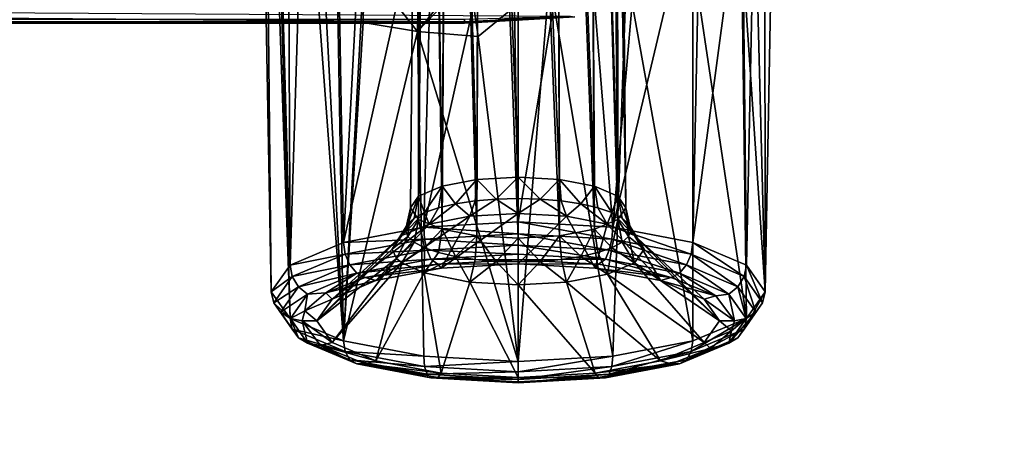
# Model space of a CAD drawing. Header units: metres. Extents: x -900 to 900, y -400 to 400.
# Tile 112 of 241: x 66 to 82, y -358 to -351. Entities that reach past the tile are written whole.
import ezdxf

# ---------------------------------------------------------------- set-up
doc = ezdxf.new("R2010")
doc.units = ezdxf.units.M

msp = doc.modelspace()

# ---------------------------------------------------------------- linework, layer by layer
at = {"layer": 'top'}
for points in [[(0.734328, -339.827301, -29.544678), (0.734328, -389.60788, -0.803848), (699.821045, -339.827301, -29.544678)], [(0.734328, -389.60788, -0.803848), (700.734314, -389.60788, -0.803848), (699.821045, -339.827301, -29.544678)], [(700.734314, -391.111328, -3.399924), (0.734328, -341.327301, -32.142754), (699.821045, -341.327301, -32.142754)], [(700.734314, -391.111328, -3.399924), (0.734328, -391.111328, -3.399924), (0.734328, -341.327301, -32.142754)]]:
    msp.add_3dface(points, dxfattribs=at)
at = {"layer": 'top01'}
for points in [[(69.828117, -337.38678, -94.910889), (70.476173, -337.137848, -95.757339), (69.911819, -355.303955, -99.587593)], [(69.911819, -355.303955, -99.587593), (70.476173, -337.137848, -95.757339), (70.780769, -354.937012, -100.835228)], [(70.476173, -337.137848, -95.757339), (71.115265, -348.567719, -99.423897), (70.780769, -354.937012, -100.835228)], [(69.421951, -337.673615, -93.9356), (69.828117, -337.38678, -94.910889), (69.911819, -355.303955, -99.587593)], [(73.615273, -353.880707, -99.393036), (73.615265, -337.528564, -94.428764), (73.002968, -337.562927, -94.31192)], [(73.615273, -353.880707, -99.393036), (74.284569, -353.918243, -99.265366), (73.615265, -337.528564, -94.428764)], [(74.284569, -353.918243, -99.265366), (74.227554, -337.562927, -94.31192), (73.615265, -337.528564, -94.428764)], [(69.283615, -337.980011, -92.893768), (69.421951, -337.673615, -93.9356), (69.606689, -355.736755, -98.115898)], [(69.421951, -337.673615, -93.9356), (69.911819, -355.303955, -99.587593), (69.606689, -355.736755, -98.115898)], [(72.378525, -354.025208, -98.901695), (72.483894, -337.660797, -93.979172), (72.137054, -337.807251, -93.481186)], [(72.378525, -354.025208, -98.901695), (72.945999, -353.918243, -99.265366), (72.483894, -337.660797, -93.979172)], [(72.945999, -353.918243, -99.265366), (73.002968, -337.562927, -94.31192), (72.483894, -337.660797, -93.979172)], [(72.945999, -353.918243, -99.265366), (73.615273, -353.880707, -99.393036), (73.002968, -337.562927, -94.31192)], [(74.284569, -353.918243, -99.265366), (74.851997, -354.025208, -98.901657), (74.227554, -337.562927, -94.31192)], [(74.851997, -354.025208, -98.901657), (74.746635, -337.660797, -93.979172), (74.227554, -337.562927, -94.31192)], [(74.851997, -354.025208, -98.901657), (75.231148, -354.185303, -98.3573), (74.746635, -337.660797, -93.979172)], [(75.231148, -354.185303, -98.3573), (75.093468, -337.807251, -93.481186), (74.746635, -337.660797, -93.979172)], [(71.999313, -354.185303, -98.35733), (72.137054, -337.807251, -93.481186), (72.015266, -337.980011, -92.893768)], [(71.999313, -354.185303, -98.35733), (72.378525, -354.025208, -98.901695), (72.137054, -337.807251, -93.481186)], [(75.215263, -337.980011, -92.893768), (75.093468, -337.807251, -93.481186), (75.231148, -354.185303, -98.3573)], [(69.606689, -355.736755, -98.115898), (69.911819, -356.169586, -96.644211), (69.283615, -337.980011, -92.893768)], [(69.911819, -356.169586, -96.644211), (69.421951, -338.286407, -91.851936), (69.283615, -337.980011, -92.893768)], [(71.866135, -354.374146, -97.715164), (71.999313, -354.185303, -98.35733), (72.015266, -337.980011, -92.893768)], [(71.866135, -354.374146, -97.715164), (72.015266, -337.980011, -92.893768), (71.999382, -354.563019, -97.07299)], [(72.015266, -337.980011, -92.893768), (72.137054, -338.152771, -92.306351), (71.999382, -354.563019, -97.07299)], [(75.093468, -338.152771, -92.306351), (75.215263, -337.980011, -92.893768), (75.364388, -354.374146, -97.715164)], [(75.364388, -354.374146, -97.715164), (75.215263, -337.980011, -92.893768), (75.231148, -354.185303, -98.3573)], [(71.999382, -354.563019, -97.07299), (72.137054, -338.152771, -92.306351), (72.378647, -354.723053, -96.52877)], [(72.137054, -338.152771, -92.306351), (72.483894, -338.299225, -91.808365), (72.378647, -354.723053, -96.52877)], [(74.746635, -338.299225, -91.808365), (75.093468, -338.152771, -92.306351), (75.231232, -354.563019, -97.072983)], [(75.231232, -354.563019, -97.072983), (75.093468, -338.152771, -92.306351), (75.364388, -354.374146, -97.715164)], [(69.911819, -356.169586, -96.644211), (70.780769, -356.536499, -95.396568), (69.421951, -338.286407, -91.851936)], [(70.780769, -356.536499, -95.396568), (69.828117, -338.573242, -90.876648), (69.421951, -338.286407, -91.851936)], [(72.378647, -354.723053, -96.52877), (72.483894, -338.299225, -91.808365), (72.945976, -354.830048, -96.164978)], [(72.483894, -338.299225, -91.808365), (73.002968, -338.397064, -91.475616), (72.945976, -354.830048, -96.164978)], [(74.227554, -338.397064, -91.475616), (74.746635, -338.299225, -91.808365), (74.852051, -354.723114, -96.528603)], [(74.852051, -354.723114, -96.528603), (74.746635, -338.299225, -91.808365), (75.231232, -354.563019, -97.072983)], [(72.945976, -354.830048, -96.164978), (73.002968, -338.397064, -91.475616), (73.615257, -354.867615, -96.037262)], [(73.002968, -338.397064, -91.475616), (73.615265, -338.431427, -91.358772), (73.615257, -354.867615, -96.037262)], [(73.615257, -354.867615, -96.037262), (73.615265, -338.431427, -91.358772), (74.284576, -354.830078, -96.164886)], [(73.615265, -338.431427, -91.358772), (74.227554, -338.397064, -91.475616), (74.284576, -354.830078, -96.164886)], [(74.284576, -354.830078, -96.164886), (74.227554, -338.397064, -91.475616), (74.852051, -354.723114, -96.528603)], [(70.476173, -338.822174, -90.030197), (69.828117, -338.573242, -90.876648), (70.780769, -356.536499, -95.396568)], [(70.476173, -338.822174, -90.030197), (70.780769, -356.536499, -95.396568), (71.115265, -350.417206, -93.135101)], [(71.981422, -351.514252, -92.949104), (72.116959, -344.794434, -90.777023), (71.115265, -350.417206, -93.135101)], [(72.800667, -350.494415, -92.359619), (72.116959, -344.794434, -90.777023), (71.981422, -351.514252, -92.949104)], [(70.780769, -354.937012, -100.835228), (71.115265, -348.567719, -99.423897), (72.244186, -348.39563, -100.009048)], [(70.780769, -354.937012, -100.835228), (72.244186, -348.39563, -100.009048), (72.081245, -354.691864, -101.668877)], [(72.244186, -348.39563, -100.009048), (73.505943, -348.330963, -100.233139), (72.081245, -354.691864, -101.668877)], [(72.081245, -354.691864, -101.668877), (73.505943, -348.330963, -100.233139), (73.615265, -354.605774, -101.961617)], [(73.505943, -348.330963, -100.233139), (74.635384, -348.365601, -100.111198), (73.615265, -354.605774, -101.961617)], [(73.615265, -354.605774, -101.961617), (74.635384, -348.365601, -100.111198), (75.149277, -354.691864, -101.668877)], [(74.635384, -348.365601, -100.111198), (75.687279, -348.48703, -99.698303), (75.149277, -354.691864, -101.668877)], [(75.149277, -354.691864, -101.668877), (75.687279, -348.48703, -99.698303), (76.581665, -348.684875, -99.025528)], [(75.149277, -354.691864, -101.668877), (76.581665, -348.684875, -99.025528), (76.449753, -354.937012, -100.835228)], [(76.581665, -348.684875, -99.025528), (77.250557, -348.944122, -98.144005), (76.449753, -354.937012, -100.835228)], [(76.449753, -354.937012, -100.835228), (77.250557, -348.944122, -98.144005), (77.318703, -355.303955, -99.587593)], [(77.250557, -348.944122, -98.144005), (77.450638, -349.025146, -97.718826), (77.318703, -355.303955, -99.587593)], [(77.318703, -355.303955, -99.587593), (77.450638, -349.025146, -97.718826), (77.62384, -355.736755, -98.115898)], [(77.450638, -349.025146, -97.718826), (77.745964, -349.024506, -96.141869), (77.62384, -355.736755, -98.115898)], [(77.62384, -355.736755, -98.115898), (77.745964, -349.024506, -96.141869), (77.617363, -349.613342, -95.272789)], [(77.240974, -350.045837, -94.397903), (77.62384, -355.736755, -98.115898), (77.617363, -349.613342, -95.272789)], [(76.448776, -350.337189, -93.407204), (77.318703, -356.169586, -96.644211), (77.240974, -350.045837, -94.397903)], [(77.318703, -356.169586, -96.644211), (77.62384, -355.736755, -98.115898), (77.240974, -350.045837, -94.397903)], [(70.780769, -356.536499, -95.396568), (71.097809, -351.367218, -93.449135), (71.115265, -350.417206, -93.135101)], [(71.115265, -350.417206, -93.135101), (71.097809, -351.367218, -93.449135), (71.981422, -351.514252, -92.949104)], [(75.3741, -350.544342, -92.702843), (76.449753, -356.536499, -95.396568), (76.448776, -350.337189, -93.407204)], [(76.449753, -356.536499, -95.396568), (77.318703, -356.169586, -96.644211), (76.448776, -350.337189, -93.407204)], [(72.823357, -350.63385, -92.398453), (72.800667, -350.494415, -92.359619), (71.981422, -351.514252, -92.949104)], [(71.981422, -351.514252, -92.949104), (72.965508, -351.596375, -92.671898), (72.823357, -350.63385, -92.398453)], [(74.124092, -350.646637, -92.355034), (72.823357, -350.63385, -92.398453), (72.965508, -351.596375, -92.671898)], [(74.124092, -350.646637, -92.355034), (75.149277, -356.781677, -94.56292), (75.3741, -350.544342, -92.702843)], [(75.149277, -356.781677, -94.56292), (76.449753, -356.536499, -95.396568), (75.3741, -350.544342, -92.702843)], [(72.965508, -351.596375, -92.671898), (73.615265, -356.867767, -94.270187), (74.124092, -350.646637, -92.355034)], [(73.615265, -356.867767, -94.270187), (75.149277, -356.781677, -94.56292), (74.124092, -350.646637, -92.355034)], [(72.741257, -351.360474, -89.927757), (-73.510727, -351.360474, -89.927757), (0.605772, -350.801575, -91.82814)], [(74.460617, -351.26413, -90.25531), (72.741257, -351.360474, -89.927757), (0.605772, -350.801575, -91.82814)], [(74.5326, -351.277893, -90.077522), (72.741257, -351.360474, -89.927757), (74.460617, -351.26413, -90.25531)], [(73.683823, -351.295898, -89.641106), (72.741257, -351.378174, -89.735619), (74.5326, -351.277893, -90.077522)], [(72.741257, -351.378174, -89.735619), (72.741257, -351.360474, -89.927757), (74.5326, -351.277893, -90.077522)], [(-73.510727, -351.378174, -89.735619), (72.741257, -351.378174, -89.735619), (-73.510727, -351.321808, -89.551086)], [(72.741257, -351.378174, -89.735619), (72.741257, -351.321808, -89.551086), (-73.510727, -351.321808, -89.551086)], [(-73.510727, -351.360474, -89.927757), (72.741257, -351.360474, -89.927757), (-73.510727, -351.378174, -89.735619)], [(72.741257, -351.360474, -89.927757), (72.741257, -351.378174, -89.735619), (-73.510727, -351.378174, -89.735619)], [(71.981422, -351.514252, -92.949104), (71.097809, -351.367218, -93.449135), (70.780769, -356.536499, -95.396568)], [(72.741257, -351.321808, -89.551086), (72.741257, -351.378174, -89.735619), (73.683823, -351.295898, -89.641106)], [(72.081245, -356.781677, -94.56292), (71.981422, -351.514252, -92.949104), (70.780769, -356.536499, -95.396568)], [(72.081245, -356.781677, -94.56292), (73.615265, -356.867767, -94.270187), (71.981422, -351.514252, -92.949104)], [(73.615265, -356.867767, -94.270187), (72.965508, -351.596375, -92.671898), (71.981422, -351.514252, -92.949104)], [(72.378525, -354.025208, -98.901695), (72.598885, -354.310181, -99.27948), (72.945999, -353.918243, -99.265366)], [(72.598885, -354.310181, -99.27948), (72.915062, -354.262421, -99.441849), (72.945999, -353.918243, -99.265366)], [(72.945999, -353.918243, -99.265366), (72.915062, -354.262421, -99.441849), (73.258293, -354.233063, -99.541733)], [(73.258293, -354.233063, -99.541733), (73.615273, -353.880707, -99.393036), (72.945999, -353.918243, -99.265366)], [(73.615234, -354.223083, -99.575661), (73.615273, -353.880707, -99.393036), (73.258293, -354.233063, -99.541733)], [(73.972191, -354.233032, -99.541786), (73.615273, -353.880707, -99.393036), (73.615234, -354.223083, -99.575661)], [(74.284569, -353.918243, -99.265366), (73.615273, -353.880707, -99.393036), (73.972191, -354.233032, -99.541786)], [(74.31543, -354.262421, -99.441925), (74.284569, -353.918243, -99.265366), (73.972191, -354.233032, -99.541786)], [(74.851997, -354.025208, -98.901657), (74.284569, -353.918243, -99.265366), (74.631599, -354.310181, -99.279533)], [(74.284569, -353.918243, -99.265366), (74.31543, -354.262421, -99.441925), (74.631599, -354.310181, -99.279533)], [(72.09436, -354.45285, -98.794342), (72.378525, -354.025208, -98.901695), (71.999313, -354.185303, -98.35733)], [(72.09436, -354.45285, -98.794342), (72.321663, -354.374451, -99.060982), (72.378525, -354.025208, -98.901695)], [(72.321663, -354.374451, -99.060982), (72.598885, -354.310181, -99.27948), (72.378525, -354.025208, -98.901695)], [(74.631599, -354.310181, -99.279533), (74.908783, -354.37442, -99.061012), (74.851997, -354.025208, -98.901657)], [(74.908783, -354.37442, -99.061012), (75.136047, -354.45285, -98.794357), (74.851997, -354.025208, -98.901657)], [(74.851997, -354.025208, -98.901657), (75.136047, -354.45285, -98.794357), (75.231148, -354.185303, -98.3573)], [(71.925682, -354.542053, -98.491074), (71.999313, -354.185303, -98.35733), (71.822586, -354.638458, -98.163231)], [(71.999313, -354.185303, -98.35733), (71.866135, -354.374146, -97.715164), (71.822586, -354.638458, -98.163231)], [(71.925682, -354.542053, -98.491074), (72.09436, -354.45285, -98.794342), (71.999313, -354.185303, -98.35733)], [(72.321663, -354.374451, -99.060982), (72.169273, -354.63913, -99.300362), (72.598885, -354.310181, -99.27948)], [(72.169273, -354.63913, -99.300362), (72.832764, -354.514069, -99.725571), (72.598885, -354.310181, -99.27948)], [(72.598885, -354.310181, -99.27948), (72.832764, -354.514069, -99.725571), (72.915062, -354.262421, -99.441849)], [(72.915062, -354.262421, -99.441849), (72.832764, -354.514069, -99.725571), (73.258293, -354.233063, -99.541733)], [(73.258293, -354.233063, -99.541733), (72.832764, -354.514069, -99.725571), (73.61528, -354.470184, -99.87484)], [(73.61528, -354.470184, -99.87484), (73.615234, -354.223083, -99.575661), (73.258293, -354.233063, -99.541733)], [(73.972191, -354.233032, -99.541786), (73.615234, -354.223083, -99.575661), (73.61528, -354.470184, -99.87484)], [(74.397812, -354.514069, -99.725571), (73.972191, -354.233032, -99.541786), (73.61528, -354.470184, -99.87484)], [(74.31543, -354.262421, -99.441925), (73.972191, -354.233032, -99.541786), (74.397812, -354.514069, -99.725571)], [(74.631599, -354.310181, -99.279533), (74.31543, -354.262421, -99.441925), (74.397812, -354.514069, -99.725571)], [(74.397812, -354.514069, -99.725571), (75.061249, -354.63913, -99.300316), (74.631599, -354.310181, -99.279533)], [(75.061249, -354.63913, -99.300316), (74.908783, -354.37442, -99.061012), (74.631599, -354.310181, -99.279533)], [(75.136047, -354.45285, -98.794357), (75.304749, -354.542053, -98.491089), (75.231148, -354.185303, -98.3573)], [(75.231148, -354.185303, -98.3573), (75.304749, -354.542053, -98.491089), (75.407944, -354.638458, -98.163231)], [(75.407944, -354.638458, -98.163231), (75.364388, -354.374146, -97.715164), (75.231148, -354.185303, -98.3573)], [(71.725899, -354.826294, -98.663902), (72.09436, -354.45285, -98.794342), (71.925682, -354.542053, -98.491074)], [(71.725899, -354.826294, -98.663902), (72.169273, -354.63913, -99.300362), (72.09436, -354.45285, -98.794342)], [(71.822662, -354.838959, -97.481514), (71.787529, -354.738708, -97.82238), (71.866135, -354.374146, -97.715164)], [(71.822586, -354.638458, -98.163231), (71.866135, -354.374146, -97.715164), (71.787529, -354.738708, -97.82238)], [(71.866135, -354.374146, -97.715164), (71.999382, -354.563019, -97.07299), (71.822662, -354.838959, -97.481514)], [(72.169273, -354.63913, -99.300362), (72.321663, -354.374451, -99.060982), (72.09436, -354.45285, -98.794342)], [(72.832764, -354.514069, -99.725571), (72.365494, -355.356781, -101.149139), (73.61528, -354.470184, -99.87484)], [(72.365494, -355.356781, -101.149139), (73.615265, -355.286652, -101.387634), (73.61528, -354.470184, -99.87484)], [(73.61528, -354.470184, -99.87484), (73.615265, -355.286652, -101.387634), (74.397812, -354.514069, -99.725571)], [(74.908783, -354.37442, -99.061012), (75.061249, -354.63913, -99.300316), (75.136047, -354.45285, -98.794357)], [(75.061249, -354.63913, -99.300316), (75.504555, -354.826324, -98.663864), (75.136047, -354.45285, -98.794357)], [(75.136047, -354.45285, -98.794357), (75.504555, -354.826324, -98.663864), (75.304749, -354.542053, -98.491089)], [(75.231232, -354.563019, -97.072983), (75.364388, -354.374146, -97.715164), (75.407913, -354.838928, -97.48159)], [(75.407913, -354.838928, -97.48159), (75.364388, -354.374146, -97.715164), (75.442963, -354.738708, -97.822411)], [(75.442963, -354.738708, -97.822411), (75.364388, -354.374146, -97.715164), (75.407944, -354.638458, -98.163231)], [(72.169273, -354.63913, -99.300362), (71.305984, -355.556519, -100.469963), (72.832764, -354.514069, -99.725571)], [(71.305984, -355.556519, -100.469963), (72.365494, -355.356781, -101.149139), (72.832764, -354.514069, -99.725571)], [(71.822586, -354.638458, -98.163231), (71.725899, -354.826294, -98.663902), (71.925682, -354.542053, -98.491074)], [(71.999382, -354.563019, -97.07299), (71.925751, -354.935364, -97.153671), (71.822662, -354.838959, -97.481514)], [(71.925751, -354.935364, -97.153671), (71.999382, -354.563019, -97.07299), (72.09449, -355.024536, -96.850471)], [(71.999382, -354.563019, -97.07299), (72.378647, -354.723053, -96.52877), (72.09449, -355.024536, -96.850471)], [(72.081245, -354.691864, -101.668877), (73.615265, -354.605774, -101.961617), (73.615265, -354.798187, -101.97596)], [(73.615265, -355.286652, -101.387634), (74.865036, -355.356781, -101.149139), (74.397812, -354.514069, -99.725571)], [(73.615265, -354.798187, -101.97596), (73.615265, -354.605774, -101.961617), (75.135513, -354.883606, -101.685486)], [(73.615265, -354.605774, -101.961617), (75.149277, -354.691864, -101.668877), (75.135513, -354.883606, -101.685486)], [(74.397812, -354.514069, -99.725571), (74.865036, -355.356781, -101.149139), (75.061249, -354.63913, -99.300316)], [(74.852051, -354.723114, -96.528603), (75.231232, -354.563019, -97.072983), (75.136215, -355.024567, -96.850403)], [(75.231232, -354.563019, -97.072983), (75.304871, -354.935364, -97.153687), (75.136215, -355.024567, -96.850403)], [(75.304871, -354.935364, -97.153687), (75.231232, -354.563019, -97.072983), (75.407913, -354.838928, -97.48159)], [(75.304749, -354.542053, -98.491089), (75.504555, -354.826324, -98.663864), (75.407944, -354.638458, -98.163231)], [(71.725899, -354.826294, -98.663902), (70.598045, -355.855469, -99.453506), (72.169273, -354.63913, -99.300362)], [(70.598045, -355.855469, -99.453506), (71.305984, -355.556519, -100.469963), (72.169273, -354.63913, -99.300362)], [(70.780769, -354.937012, -100.835228), (72.081245, -354.691864, -101.668877), (72.095016, -354.883606, -101.685486)], [(71.787529, -354.738708, -97.82238), (71.57019, -355.047119, -97.913078), (71.822586, -354.638458, -98.163231)], [(71.57019, -355.047119, -97.913078), (71.725899, -354.826294, -98.663902), (71.822586, -354.638458, -98.163231)], [(71.57019, -355.047119, -97.913078), (71.787529, -354.738708, -97.82238), (71.822662, -354.838959, -97.481514)], [(72.095016, -354.883606, -101.685486), (72.081245, -354.691864, -101.668877), (73.615265, -354.798187, -101.97596)], [(72.09449, -355.024536, -96.850471), (72.378647, -354.723053, -96.52877), (72.321861, -355.102936, -96.583862)], [(72.378647, -354.723053, -96.52877), (72.599068, -355.167206, -96.365303), (72.321861, -355.102936, -96.583862)], [(72.378647, -354.723053, -96.52877), (72.945976, -354.830048, -96.164978), (72.599068, -355.167206, -96.365303)], [(74.852051, -354.723114, -96.528603), (74.631729, -355.167267, -96.365204), (74.284576, -354.830078, -96.164886)], [(74.90892, -355.102997, -96.58374), (74.631729, -355.167267, -96.365204), (74.852051, -354.723114, -96.528603)], [(75.136215, -355.024567, -96.850403), (74.90892, -355.102997, -96.58374), (74.852051, -354.723114, -96.528603)], [(74.865036, -355.356781, -101.149139), (75.924538, -355.556519, -100.469963), (75.061249, -354.63913, -99.300316)], [(75.061249, -354.63913, -99.300316), (75.924538, -355.556519, -100.469963), (75.504555, -354.826324, -98.663864)], [(75.135513, -354.883606, -101.685486), (75.149277, -354.691864, -101.668877), (76.423759, -355.126862, -100.858398)], [(75.149277, -354.691864, -101.668877), (76.449753, -354.937012, -100.835228), (76.423759, -355.126862, -100.858398)], [(75.407913, -354.838928, -97.48159), (75.442963, -354.738708, -97.822411), (75.660339, -355.047119, -97.913078)], [(75.407944, -354.638458, -98.163231), (75.504555, -354.826324, -98.663864), (75.660339, -355.047119, -97.913078)], [(75.660339, -355.047119, -97.913078), (75.442963, -354.738708, -97.822411), (75.407944, -354.638458, -98.163231)], [(69.911819, -355.303955, -99.587593), (70.780769, -354.937012, -100.835228), (70.806763, -355.126862, -100.858398)], [(71.57019, -355.047119, -97.913078), (70.349449, -356.208069, -98.254509), (71.725899, -354.826294, -98.663902)], [(70.349449, -356.208069, -98.254509), (70.598045, -355.855469, -99.453506), (71.725899, -354.826294, -98.663902)], [(70.806763, -355.126862, -100.858398), (70.780769, -354.937012, -100.835228), (72.095016, -354.883606, -101.685486)], [(70.806763, -355.126862, -100.858398), (72.095016, -354.883606, -101.685486), (72.136757, -355.064789, -101.633881)], [(71.640167, -355.196442, -97.405312), (71.57019, -355.047119, -97.913078), (71.822662, -354.838959, -97.481514)], [(71.822662, -354.838959, -97.481514), (71.925751, -354.935364, -97.153671), (71.640167, -355.196442, -97.405312)], [(71.925751, -354.935364, -97.153671), (71.724991, -355.267242, -97.164551), (71.640167, -355.196442, -97.405312)], [(72.09449, -355.024536, -96.850471), (71.724991, -355.267242, -97.164551), (71.925751, -354.935364, -97.153671)], [(72.095016, -354.883606, -101.685486), (73.615265, -354.798187, -101.97596), (73.615265, -354.981689, -101.916374)], [(72.136757, -355.064789, -101.633881), (72.095016, -354.883606, -101.685486), (73.615265, -354.981689, -101.916374)], [(72.945976, -354.830048, -96.164978), (72.915192, -355.214996, -96.20285), (72.599068, -355.167206, -96.365303)], [(72.915192, -355.214996, -96.20285), (72.945976, -354.830048, -96.164978), (73.258408, -355.244385, -96.102959)], [(72.945976, -354.830048, -96.164978), (73.615257, -354.867615, -96.037262), (73.258408, -355.244385, -96.102959)], [(73.258408, -355.244385, -96.102959), (73.615257, -354.867615, -96.037262), (73.615372, -355.254333, -96.069054)], [(73.972336, -355.244385, -96.102936), (73.615257, -354.867615, -96.037262), (74.284576, -354.830078, -96.164886)], [(73.615372, -355.254333, -96.069054), (73.615257, -354.867615, -96.037262), (73.972336, -355.244385, -96.102936)], [(73.615265, -354.981689, -101.916374), (73.615265, -354.798187, -101.97596), (75.093773, -355.064789, -101.633881)], [(73.615265, -354.798187, -101.97596), (75.135513, -354.883606, -101.685486), (75.093773, -355.064789, -101.633881)], [(74.284576, -354.830078, -96.164886), (74.315575, -355.215027, -96.202805), (73.972336, -355.244385, -96.102936)], [(74.631729, -355.167267, -96.365204), (74.315575, -355.215027, -96.202805), (74.284576, -354.830078, -96.164886)], [(75.093773, -355.064789, -101.633881), (75.135513, -354.883606, -101.685486), (76.346657, -355.301331, -100.829498)], [(75.135513, -354.883606, -101.685486), (76.423759, -355.126862, -100.858398), (76.346657, -355.301331, -100.829498)], [(75.136215, -355.024567, -96.850403), (75.304871, -354.935364, -97.153687), (75.50563, -355.267273, -97.16452)], [(75.304871, -354.935364, -97.153687), (75.407913, -354.838928, -97.48159), (75.50563, -355.267273, -97.16452)], [(75.50563, -355.267273, -97.16452), (75.407913, -354.838928, -97.48159), (75.660339, -355.047119, -97.913078)], [(75.924538, -355.556519, -100.469963), (76.632477, -355.855469, -99.453506), (75.504555, -354.826324, -98.663864)], [(75.504555, -354.826324, -98.663864), (76.632477, -355.855469, -99.453506), (76.881073, -356.208069, -98.254509)], [(76.881073, -356.208069, -98.254509), (75.660339, -355.047119, -97.913078), (75.504555, -354.826324, -98.663864)], [(76.423759, -355.126862, -100.858398), (76.449753, -354.937012, -100.835228), (77.283417, -355.490784, -99.620941)], [(76.449753, -354.937012, -100.835228), (77.318703, -355.303955, -99.587593), (77.283417, -355.490784, -99.620941)], [(71.57019, -355.047119, -97.913078), (71.640167, -355.196442, -97.405312), (70.349449, -356.208069, -98.254509)], [(70.883873, -355.301331, -100.829498), (70.806763, -355.126862, -100.858398), (72.136757, -355.064789, -101.633881)], [(70.883873, -355.301331, -100.829498), (72.136757, -355.064789, -101.633881), (72.198486, -355.208618, -101.521042)], [(72.091606, -355.431854, -96.604897), (71.724991, -355.267242, -97.164551), (72.09449, -355.024536, -96.850471)], [(72.321861, -355.102936, -96.583862), (72.091606, -355.431854, -96.604897), (72.09449, -355.024536, -96.850471)], [(72.321861, -355.102936, -96.583862), (72.599068, -355.167206, -96.365303), (72.091606, -355.431854, -96.604897)], [(72.136757, -355.064789, -101.633881), (73.615265, -354.981689, -101.916374), (73.615265, -355.128998, -101.79174)], [(72.198486, -355.208618, -101.521042), (72.136757, -355.064789, -101.633881), (73.615265, -355.128998, -101.79174)], [(73.615265, -355.128998, -101.79174), (73.615265, -354.981689, -101.916374), (75.032036, -355.208618, -101.521042)], [(73.615265, -354.981689, -101.916374), (75.093773, -355.064789, -101.633881), (75.032036, -355.208618, -101.521042)], [(74.90892, -355.102997, -96.58374), (75.062691, -355.454712, -96.527084), (74.631729, -355.167267, -96.365204)], [(75.062691, -355.454712, -96.527084), (74.90892, -355.102997, -96.58374), (75.136215, -355.024567, -96.850403)], [(75.032036, -355.208618, -101.521042), (75.093773, -355.064789, -101.633881), (76.232613, -355.435303, -100.750244)], [(75.50563, -355.267273, -97.16452), (75.062691, -355.454712, -96.527084), (75.136215, -355.024567, -96.850403)], [(75.093773, -355.064789, -101.633881), (76.346657, -355.301331, -100.829498), (76.232613, -355.435303, -100.750244)], [(75.50563, -355.267273, -97.16452), (75.660339, -355.047119, -97.913078), (76.881073, -356.208069, -98.254509)], [(69.947105, -355.490784, -99.620941), (69.911819, -355.303955, -99.587593), (70.806763, -355.126862, -100.858398)], [(69.947105, -355.490784, -99.620941), (70.806763, -355.126862, -100.858398), (70.883873, -355.301331, -100.829498)], [(71.640167, -355.196442, -97.405312), (70.598045, -356.560699, -97.055511), (70.349449, -356.208069, -98.254509)], [(71.640167, -355.196442, -97.405312), (71.724991, -355.267242, -97.164551), (70.598045, -356.560699, -97.055511)], [(71.724991, -355.267242, -97.164551), (71.305984, -356.859619, -96.039055), (70.598045, -356.560699, -97.055511)], [(70.997917, -355.435303, -100.750244), (70.883873, -355.301331, -100.829498), (72.198486, -355.208618, -101.521042)], [(70.997917, -355.435303, -100.750244), (72.198486, -355.208618, -101.521042), (72.31073, -355.289093, -101.379295)], [(71.724991, -355.267242, -97.164551), (72.091606, -355.431854, -96.604897), (71.305984, -356.859619, -96.039055)], [(72.599068, -355.167206, -96.365303), (72.831886, -355.580048, -96.100945), (72.091606, -355.431854, -96.604897)], [(72.198486, -355.208618, -101.521042), (73.615265, -355.128998, -101.79174), (73.615265, -355.21814, -101.620613)], [(72.31073, -355.289093, -101.379295), (72.198486, -355.208618, -101.521042), (73.615265, -355.21814, -101.620613)], [(73.615265, -355.21814, -101.620613), (73.615265, -355.286652, -101.387634), (72.31073, -355.289093, -101.379295)], [(72.599068, -355.167206, -96.365303), (72.915192, -355.214996, -96.20285), (72.831886, -355.580048, -96.100945)], [(72.915192, -355.214996, -96.20285), (73.258408, -355.244385, -96.102959), (72.831886, -355.580048, -96.100945)], [(72.831886, -355.580048, -96.100945), (73.258408, -355.244385, -96.102959), (73.61525, -355.624054, -95.951279)], [(73.258408, -355.244385, -96.102959), (73.615372, -355.254333, -96.069054), (73.61525, -355.624054, -95.951279)], [(73.61525, -355.624054, -95.951279), (73.615372, -355.254333, -96.069054), (73.972336, -355.244385, -96.102936)], [(73.972336, -355.244385, -96.102936), (74.398956, -355.580048, -96.100945), (73.61525, -355.624054, -95.951279)], [(73.615265, -355.21814, -101.620613), (73.615265, -355.128998, -101.79174), (75.032036, -355.208618, -101.521042)], [(75.032036, -355.208618, -101.521042), (74.9198, -355.289093, -101.379295), (73.615265, -355.21814, -101.620613)], [(73.615265, -355.21814, -101.620613), (74.9198, -355.289093, -101.379295), (73.615265, -355.286652, -101.387634)], [(74.315575, -355.215027, -96.202805), (74.398956, -355.580048, -96.100945), (73.972336, -355.244385, -96.102936)], [(74.631729, -355.167267, -96.365204), (74.398956, -355.580048, -96.100945), (74.315575, -355.215027, -96.202805)], [(75.062691, -355.454712, -96.527084), (74.398956, -355.580048, -96.100945), (74.631729, -355.167267, -96.365204)], [(76.096252, -355.508087, -100.634705), (74.9198, -355.289093, -101.379295), (75.032036, -355.208618, -101.521042)], [(76.232613, -355.435303, -100.750244), (76.096252, -355.508087, -100.634705), (75.032036, -355.208618, -101.521042)], [(75.062691, -355.454712, -96.527084), (75.50563, -355.267273, -97.16452), (76.632477, -356.560699, -97.055511)], [(75.50563, -355.267273, -97.16452), (76.881073, -356.208069, -98.254509), (76.632477, -356.560699, -97.055511)], [(76.346657, -355.301331, -100.829498), (76.423759, -355.126862, -100.858398), (77.182709, -355.655273, -99.626015)], [(76.423759, -355.126862, -100.858398), (77.283417, -355.490784, -99.620941), (77.182709, -355.655273, -99.626015)], [(69.606689, -355.736755, -98.115898), (69.911819, -355.303955, -99.587593), (69.947105, -355.490784, -99.620941)], [(70.047813, -355.655273, -99.626015), (69.947105, -355.490784, -99.620941), (70.883873, -355.301331, -100.829498)], [(70.047813, -355.655273, -99.626015), (70.883873, -355.301331, -100.829498), (70.997917, -355.435303, -100.750244)], [(70.19677, -355.774445, -99.597008), (70.047813, -355.655273, -99.626015), (70.997917, -355.435303, -100.750244)], [(70.19677, -355.774445, -99.597008), (70.997917, -355.435303, -100.750244), (70.49437, -355.755707, -99.792694)], [(70.49437, -355.755707, -99.792694), (70.997917, -355.435303, -100.750244), (71.133064, -355.508423, -100.633545)], [(70.997917, -355.435303, -100.750244), (72.31073, -355.289093, -101.379295), (71.133064, -355.508423, -100.633545)], [(72.31073, -355.289093, -101.379295), (72.365494, -355.356781, -101.149139), (71.133064, -355.508423, -100.633545)], [(72.365494, -355.356781, -101.149139), (71.305984, -355.556519, -100.469963), (71.133064, -355.508423, -100.633545)], [(72.091606, -355.431854, -96.604897), (72.365494, -357.059357, -95.359879), (71.305984, -356.859619, -96.039055)], [(72.091606, -355.431854, -96.604897), (72.831886, -355.580048, -96.100945), (72.365494, -357.059357, -95.359879)], [(73.615265, -355.286652, -101.387634), (72.365494, -355.356781, -101.149139), (72.31073, -355.289093, -101.379295)], [(74.9198, -355.289093, -101.379295), (74.865036, -355.356781, -101.149139), (73.615265, -355.286652, -101.387634)], [(74.9198, -355.289093, -101.379295), (76.096252, -355.508087, -100.634705), (74.865036, -355.356781, -101.149139)], [(76.096252, -355.508087, -100.634705), (75.924538, -355.556519, -100.469963), (74.865036, -355.356781, -101.149139)], [(76.82235, -355.806549, -99.619797), (76.096252, -355.508087, -100.634705), (76.232613, -355.435303, -100.750244)], [(76.232613, -355.435303, -100.750244), (76.346657, -355.301331, -100.829498), (77.03376, -355.774445, -99.597008)], [(77.03376, -355.774445, -99.597008), (76.82235, -355.806549, -99.619797), (76.232613, -355.435303, -100.750244)], [(76.346657, -355.301331, -100.829498), (77.182709, -355.655273, -99.626015), (77.03376, -355.774445, -99.597008)], [(77.283417, -355.490784, -99.620941), (77.318703, -355.303955, -99.587593), (77.583313, -355.917755, -98.169128)], [(77.318703, -355.303955, -99.587593), (77.62384, -355.736755, -98.115898), (77.583313, -355.917755, -98.169128)], [(69.647217, -355.917755, -98.169128), (69.606689, -355.736755, -98.115898), (69.947105, -355.490784, -99.620941)], [(69.647217, -355.917755, -98.169128), (69.947105, -355.490784, -99.620941), (70.047813, -355.655273, -99.626015)], [(71.133064, -355.508423, -100.633545), (71.305984, -355.556519, -100.469963), (70.49437, -355.755707, -99.792694)], [(71.305984, -355.556519, -100.469963), (70.598045, -355.855469, -99.453506), (70.49437, -355.755707, -99.792694)], [(72.831886, -355.580048, -96.100945), (73.615265, -357.129517, -95.121384), (72.365494, -357.059357, -95.359879)], [(72.831886, -355.580048, -96.100945), (73.61525, -355.624054, -95.951279), (73.615265, -357.129517, -95.121384)], [(73.61525, -355.624054, -95.951279), (74.398956, -355.580048, -96.100945), (74.865036, -357.059357, -95.359879)], [(74.398956, -355.580048, -96.100945), (75.062691, -355.454712, -96.527084), (75.924538, -356.859619, -96.039055)], [(74.398956, -355.580048, -96.100945), (75.924538, -356.859619, -96.039055), (74.865036, -357.059357, -95.359879)], [(75.062691, -355.454712, -96.527084), (76.632477, -356.560699, -97.055511), (75.924538, -356.859619, -96.039055)], [(76.096252, -355.508087, -100.634705), (76.82235, -355.806549, -99.619797), (75.924538, -355.556519, -100.469963)], [(76.82235, -355.806549, -99.619797), (76.632477, -355.855469, -99.453506), (75.924538, -355.556519, -100.469963)], [(77.182709, -355.655273, -99.626015), (77.283417, -355.490784, -99.620941), (77.474365, -356.070526, -98.214058)], [(77.283417, -355.490784, -99.620941), (77.583313, -355.917755, -98.169128), (77.474365, -356.070526, -98.214058)], [(69.911819, -356.169586, -96.644211), (69.606689, -355.736755, -98.115898), (69.647217, -355.917755, -98.169128)], [(69.756157, -356.070526, -98.214058), (69.647217, -355.917755, -98.169128), (70.047813, -355.655273, -99.626015)], [(69.756157, -356.070526, -98.214058), (70.047813, -355.655273, -99.626015), (70.19677, -355.774445, -99.597008)], [(70.153831, -356.046204, -98.804901), (70.19677, -355.774445, -99.597008), (70.49437, -355.755707, -99.792694)], [(70.49437, -355.755707, -99.792694), (70.598045, -355.855469, -99.453506), (70.153831, -356.046204, -98.804901)], [(73.61525, -355.624054, -95.951279), (74.865036, -357.059357, -95.359879), (73.615265, -357.129517, -95.121384)], [(77.03376, -355.774445, -99.597008), (77.182709, -355.655273, -99.626015), (77.31324, -356.172363, -98.244003)], [(77.182709, -355.655273, -99.626015), (77.474365, -356.070526, -98.214058), (77.31324, -356.172363, -98.244003)], [(77.583313, -355.917755, -98.169128), (77.62384, -355.736755, -98.115898), (77.283417, -356.344727, -96.717308)], [(77.283417, -356.344727, -96.717308), (77.62384, -355.736755, -98.115898), (77.318703, -356.169586, -96.644211)], [(69.91729, -356.172363, -98.244003), (69.756157, -356.070526, -98.214058), (70.19677, -355.774445, -99.597008)], [(69.91729, -356.172363, -98.244003), (70.19677, -355.774445, -99.597008), (70.153831, -356.046204, -98.804901)], [(70.598045, -355.855469, -99.453506), (70.349449, -356.208069, -98.254509), (70.153831, -356.046204, -98.804901)], [(76.82235, -355.806549, -99.619797), (77.123917, -356.208069, -98.254509), (76.632477, -355.855469, -99.453506)], [(77.123917, -356.208069, -98.254509), (76.881073, -356.208069, -98.254509), (76.632477, -355.855469, -99.453506)], [(77.123917, -356.208069, -98.254509), (76.82235, -355.806549, -99.619797), (77.03376, -355.774445, -99.597008)], [(77.31324, -356.172363, -98.244003), (77.123917, -356.208069, -98.254509), (77.03376, -355.774445, -99.597008)], [(69.947105, -356.344727, -96.717308), (69.911819, -356.169586, -96.644211), (69.647217, -355.917755, -98.169128)], [(69.647217, -355.917755, -98.169128), (69.756157, -356.070526, -98.214058), (69.947105, -356.344727, -96.717308)], [(69.756157, -356.070526, -98.214058), (70.047813, -356.485779, -96.802101), (69.947105, -356.344727, -96.717308)], [(69.756157, -356.070526, -98.214058), (69.91729, -356.172363, -98.244003), (70.047813, -356.485779, -96.802101)], [(70.106613, -356.208069, -98.254509), (69.91729, -356.172363, -98.244003), (70.153831, -356.046204, -98.804901)], [(70.153831, -356.046204, -98.804901), (70.349449, -356.208069, -98.254509), (70.106613, -356.208069, -98.254509)], [(77.03376, -356.570282, -96.890999), (77.474365, -356.070526, -98.214058), (77.182709, -356.485779, -96.802101)], [(77.03376, -356.570282, -96.890999), (77.31324, -356.172363, -98.244003), (77.474365, -356.070526, -98.214058)], [(77.182709, -356.485779, -96.802101), (77.474365, -356.070526, -98.214058), (77.583313, -355.917755, -98.169128)], [(77.182709, -356.485779, -96.802101), (77.583313, -355.917755, -98.169128), (77.283417, -356.344727, -96.717308)], [(70.780769, -356.536499, -95.396568), (69.911819, -356.169586, -96.644211), (69.947105, -356.344727, -96.717308)], [(69.91729, -356.172363, -98.244003), (70.106613, -356.208069, -98.254509), (70.19677, -356.570282, -96.890999)], [(69.91729, -356.172363, -98.244003), (70.19677, -356.570282, -96.890999), (70.047813, -356.485779, -96.802101)], [(70.106613, -356.208069, -98.254509), (70.40818, -356.609589, -96.889221), (70.19677, -356.570282, -96.890999)], [(70.349449, -356.208069, -98.254509), (70.598045, -356.560699, -97.055511), (70.106613, -356.208069, -98.254509)], [(70.106613, -356.208069, -98.254509), (70.598045, -356.560699, -97.055511), (70.40818, -356.609589, -96.889221)], [(77.283417, -356.344727, -96.717308), (77.318703, -356.169586, -96.644211), (76.423759, -356.708649, -95.479851)], [(77.318703, -356.169586, -96.644211), (76.449753, -356.536499, -95.396568), (76.423759, -356.708649, -95.479851)], [(77.076691, -356.369934, -97.704124), (76.632477, -356.560699, -97.055511), (76.881073, -356.208069, -98.254509)], [(77.123917, -356.208069, -98.254509), (77.076691, -356.369934, -97.704124), (76.881073, -356.208069, -98.254509)], [(77.076691, -356.369934, -97.704124), (77.31324, -356.172363, -98.244003), (77.03376, -356.570282, -96.890999)], [(77.076691, -356.369934, -97.704124), (77.123917, -356.208069, -98.254509), (77.31324, -356.172363, -98.244003)], [(70.806763, -356.708649, -95.479851), (70.780769, -356.536499, -95.396568), (69.947105, -356.344727, -96.717308)], [(69.947105, -356.344727, -96.717308), (70.047813, -356.485779, -96.802101), (70.806763, -356.708649, -95.479851)], [(77.182709, -356.485779, -96.802101), (77.283417, -356.344727, -96.717308), (76.346657, -356.839722, -95.598618)], [(77.283417, -356.344727, -96.717308), (76.423759, -356.708649, -95.479851), (76.346657, -356.839722, -95.598618)], [(77.076691, -356.369934, -97.704124), (76.736153, -356.660431, -96.716324), (76.632477, -356.560699, -97.055511)], [(76.736153, -356.660431, -96.716324), (77.076691, -356.369934, -97.704124), (77.03376, -356.570282, -96.890999)], [(70.047813, -356.485779, -96.802101), (70.883873, -356.839722, -95.598618), (70.806763, -356.708649, -95.479851)], [(70.047813, -356.485779, -96.802101), (70.19677, -356.570282, -96.890999), (70.883873, -356.839722, -95.598618)], [(72.081245, -356.781677, -94.56292), (70.780769, -356.536499, -95.396568), (70.806763, -356.708649, -95.479851)], [(76.423759, -356.708649, -95.479851), (76.449753, -356.536499, -95.396568), (75.135513, -356.951874, -94.652763)], [(76.449753, -356.536499, -95.396568), (75.149277, -356.781677, -94.56292), (75.135513, -356.951874, -94.652763)], [(76.232613, -356.909424, -95.737762), (77.03376, -356.570282, -96.890999), (77.182709, -356.485779, -96.802101)], [(76.232613, -356.909424, -95.737762), (77.182709, -356.485779, -96.802101), (76.346657, -356.839722, -95.598618)], [(70.19677, -356.570282, -96.890999), (70.40818, -356.609589, -96.889221), (70.997917, -356.909424, -95.737762)], [(70.19677, -356.570282, -96.890999), (70.997917, -356.909424, -95.737762), (70.883873, -356.839722, -95.598618)], [(70.598045, -356.560699, -97.055511), (71.305984, -356.859619, -96.039055), (70.40818, -356.609589, -96.889221)], [(70.40818, -356.609589, -96.889221), (71.133064, -356.907745, -95.875473), (70.997917, -356.909424, -95.737762)], [(70.40818, -356.609589, -96.889221), (71.305984, -356.859619, -96.039055), (71.133064, -356.907745, -95.875473)], [(72.095016, -356.951874, -94.652763), (72.081245, -356.781677, -94.56292), (70.806763, -356.708649, -95.479851)], [(70.806763, -356.708649, -95.479851), (70.883873, -356.839722, -95.598618), (72.095016, -356.951874, -94.652763)], [(76.423759, -356.708649, -95.479851), (75.135513, -356.951874, -94.652763), (75.093773, -357.076263, -94.794235)], [(76.346657, -356.839722, -95.598618), (76.423759, -356.708649, -95.479851), (75.093773, -357.076263, -94.794235)], [(76.736153, -356.660431, -96.716324), (75.924538, -356.859619, -96.039055), (76.632477, -356.560699, -97.055511)], [(76.736153, -356.660431, -96.716324), (76.097466, -356.907745, -95.875473), (75.924538, -356.859619, -96.039055)], [(76.097466, -356.907745, -95.875473), (76.736153, -356.660431, -96.716324), (76.232613, -356.909424, -95.737762)], [(76.736153, -356.660431, -96.716324), (77.03376, -356.570282, -96.890999), (76.232613, -356.909424, -95.737762)], [(70.883873, -356.839722, -95.598618), (72.136757, -357.076263, -94.794235), (72.095016, -356.951874, -94.652763)], [(70.883873, -356.839722, -95.598618), (70.997917, -356.909424, -95.737762), (72.136757, -357.076263, -94.794235)], [(71.305984, -356.859619, -96.039055), (72.365494, -357.059357, -95.359879), (71.133064, -356.907745, -95.875473)], [(72.095016, -356.951874, -94.652763), (73.615265, -356.867767, -94.270187), (72.081245, -356.781677, -94.56292)], [(73.615265, -357.037292, -94.362289), (73.615265, -356.867767, -94.270187), (72.095016, -356.951874, -94.652763)], [(75.135513, -356.951874, -94.652763), (75.149277, -356.781677, -94.56292), (73.615265, -357.037292, -94.362289)], [(75.149277, -356.781677, -94.56292), (73.615265, -356.867767, -94.270187), (73.615265, -357.037292, -94.362289)], [(76.097466, -356.907745, -95.875473), (74.865036, -357.059357, -95.359879), (75.924538, -356.859619, -96.039055)], [(75.032036, -357.136108, -94.966972), (76.346657, -356.839722, -95.598618), (75.093773, -357.076263, -94.794235)], [(75.032036, -357.136108, -94.966972), (76.232613, -356.909424, -95.737762), (76.346657, -356.839722, -95.598618)], [(70.997917, -356.909424, -95.737762), (71.133064, -356.907745, -95.875473), (72.198486, -357.136108, -94.966972)], [(70.997917, -356.909424, -95.737762), (72.198486, -357.136108, -94.966972), (72.136757, -357.076263, -94.794235)], [(71.133064, -356.907745, -95.875473), (72.31073, -357.127045, -95.129723), (72.198486, -357.136108, -94.966972)], [(71.133064, -356.907745, -95.875473), (72.365494, -357.059357, -95.359879), (72.31073, -357.127045, -95.129723)], [(72.136757, -357.076263, -94.794235), (73.615265, -357.037292, -94.362289), (72.095016, -356.951874, -94.652763)], [(75.135513, -356.951874, -94.652763), (73.615265, -357.159363, -94.511742), (75.093773, -357.076263, -94.794235)], [(73.615265, -357.037292, -94.362289), (73.615265, -357.159363, -94.511742), (75.135513, -356.951874, -94.652763)], [(76.097466, -356.907745, -95.875473), (74.9198, -357.127045, -95.129723), (74.865036, -357.059357, -95.359879)], [(76.097466, -356.907745, -95.875473), (76.232613, -356.909424, -95.737762), (74.9198, -357.127045, -95.129723)], [(76.232613, -356.909424, -95.737762), (75.032036, -357.136108, -94.966972), (74.9198, -357.127045, -95.129723)], [(73.615265, -357.159363, -94.511742), (73.615265, -357.037292, -94.362289), (72.136757, -357.076263, -94.794235)], [(72.198486, -357.136108, -94.966972), (73.615265, -357.159363, -94.511742), (72.136757, -357.076263, -94.794235)], [(72.198486, -357.136108, -94.966972), (72.31073, -357.127045, -95.129723), (73.615265, -357.198029, -94.888405)], [(73.615265, -357.198029, -94.888405), (73.615265, -357.215729, -94.696274), (72.198486, -357.136108, -94.966972)], [(73.615265, -357.215729, -94.696274), (73.615265, -357.159363, -94.511742), (72.198486, -357.136108, -94.966972)], [(72.365494, -357.059357, -95.359879), (73.615265, -357.129517, -95.121384), (72.31073, -357.127045, -95.129723)], [(72.31073, -357.127045, -95.129723), (73.615265, -357.129517, -95.121384), (73.615265, -357.198029, -94.888405)], [(74.9198, -357.127045, -95.129723), (73.615265, -357.129517, -95.121384), (74.865036, -357.059357, -95.359879)], [(75.093773, -357.076263, -94.794235), (73.615265, -357.159363, -94.511742), (73.615265, -357.215729, -94.696274)], [(73.615265, -357.215729, -94.696274), (75.032036, -357.136108, -94.966972), (75.093773, -357.076263, -94.794235)], [(74.9198, -357.127045, -95.129723), (75.032036, -357.136108, -94.966972), (73.615265, -357.198029, -94.888405)], [(73.615265, -357.129517, -95.121384), (74.9198, -357.127045, -95.129723), (73.615265, -357.198029, -94.888405)], [(75.032036, -357.136108, -94.966972), (73.615265, -357.215729, -94.696274), (73.615265, -357.198029, -94.888405)]]:
    msp.add_3dface(points, dxfattribs=at)

doc.saveas('drawing.dxf')
